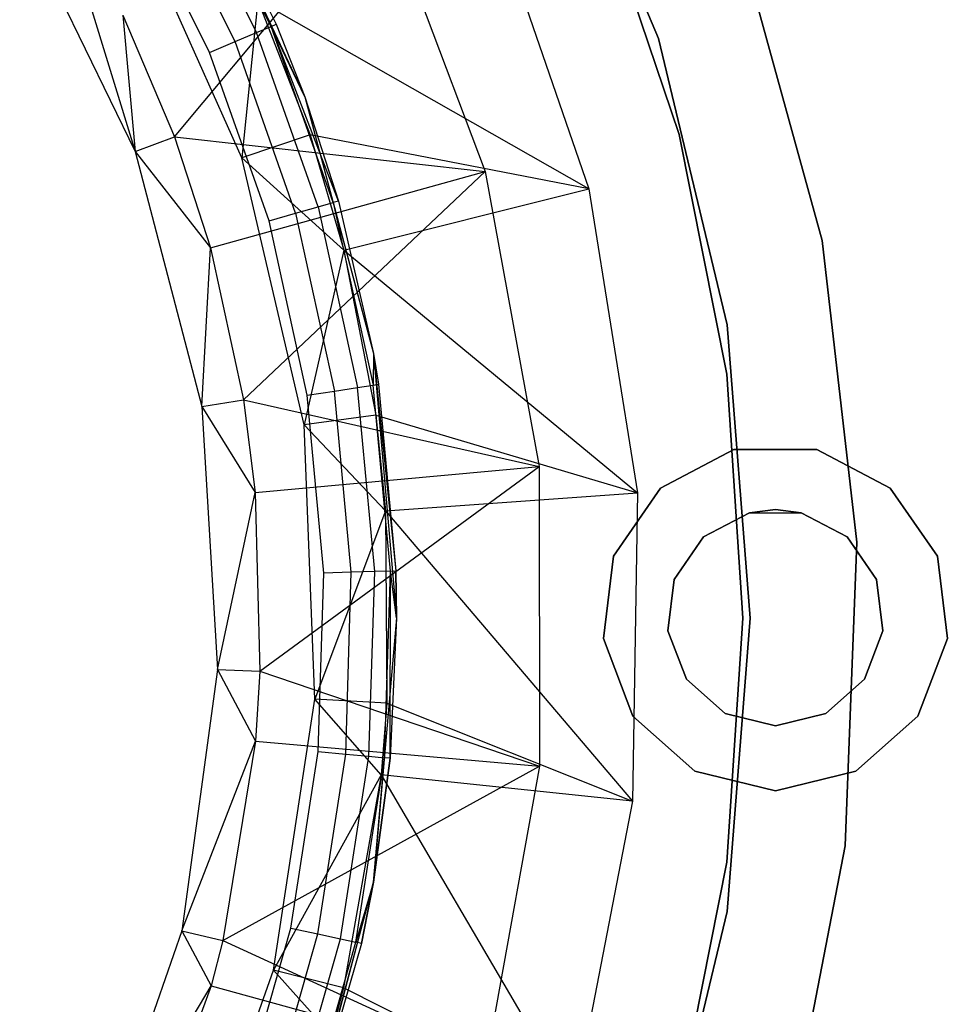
# Model space of a CAD drawing. Extents: x -91 to 92, y -91 to 92.
# Tile 234 of 256: x 16 to 29, y -5 to 9. Entities that reach past the tile are written whole.
import ezdxf

# ---------------------------------------------------------------- set-up
doc = ezdxf.new("R2010")
doc.units = 0
doc.header["$LTSCALE"] = 25.4
doc.layers.get('0').update_dxf_attribs({"linetype": 'CONTINUOUS'})

# ---------------------------------------------------------------- blocks, each defined once
blk = doc.blocks.new('NL2500012258_STL_2')
at = {"color": 0}
for p, q in [((115.627, 11.798, 1717), (117.189, 8.028, 1717)), ((117.189, 8.028, 1641), (115.627, 11.798, 1641)), ((117.189, 8.028, 1641), (115.627, 11.798, 1641)), ((115.627, 11.798, 1717), (117.189, 8.028, 1717)), ((111.822, 8.195, 173.065), (110.668, 10.512, 173.065)), ((111.822, 8.195, 173.065), (110.668, 10.512, 173.065)), ((110.734, 10.55, 164.182), (112.289, 7.217, 164.182)), ((110.734, 10.55, 164.182), (111.892, 8.224, 172.682)), ((110.734, 10.55, 164.182), (112.289, 7.217, 164.182)), ((110.734, 10.55, 172.682), (111.892, 8.224, 172.682)), ((110.734, 10.55, 164.182), (111.892, 8.224, 172.682)), ((110.734, 10.55, 172.682), (111.892, 8.224, 172.682)), ((111.622, 8.11, 173.389), (110.481, 10.404, 173.389)), ((111.622, 8.11, 173.389), (110.481, 10.404, 173.389)), ((111.324, 7.984, 173.606), (110.2, 10.241, 173.606)), ((111.324, 7.984, 173.606), (110.2, 10.241, 173.606)), ((108.838, 10.053, 181.452), (109.937, 6.462, 183.5)), ((108.838, 10.053, 181.452), (109.937, 6.462, 183.5)), ((110.971, 7.835, 173.682), (109.868, 10.05, 173.682)), ((110.971, 7.835, 173.682), (109.868, 10.05, 173.682)), ((110.485, 6.665, 181.452), (113.327, 10.07, 177.5)), ((110.485, 6.665, 181.452), (113.327, 10.07, 177.5)), ((113.327, 10.07, 177.5), (114.791, 6.182, 177.5)), ((113.327, 10.07, 177.5), (114.791, 6.182, 177.5)), ((114.832, 9.982, 179), (116.227, 5.946, 179)), ((114.832, 9.982, 179), (116.227, 5.946, 179)), ((111.416, 6.375, 186), (109.866, 9.847, 186)), ((111.416, 6.375, 186), (109.866, 9.847, 186)), ((117.479, 6.697, 1644), (116.39, 9.905, 1644)), ((116.39, 9.905, 1643), (117.479, 6.697, 1643)), ((117.479, 6.697, 1644), (116.39, 9.905, 1644)), ((116.39, 9.905, 1643), (117.479, 6.697, 1643)), ((108.339, 9.747, 183.5), (109.937, 6.462, 183.5)), ((108.339, 9.747, 183.5), (109.937, 6.462, 183.5)), ((119.458, 5.23, 1717), (118.342, 9.289, 1717)), ((118.342, 9.289, 1641), (119.458, 5.23, 1641)), ((119.458, 5.23, 1717), (118.342, 9.289, 1717)), ((118.342, 9.289, 1641), (119.458, 5.23, 1641)), ((111.637, 8.556, 182.5), (111.416, 6.375, 186)), ((111.637, 8.556, 182.5), (111.416, 6.375, 186)), ((116.227, 5.946, 179), (111.637, 8.556, 182.5)), ((111.637, 8.556, 182.5), (112.364, 6.694, 182.5)), ((116.227, 5.946, 179), (111.637, 8.556, 182.5)), ((111.637, 8.556, 182.5), (112.364, 6.694, 182.5)), ((109.768, 8.351, 181.452), (109.937, 6.462, 183.5)), ((109.768, 8.351, 181.452), (109.937, 6.462, 183.5)), ((109.768, 8.351, 181.452), (110.485, 6.665, 181.452)), ((109.768, 8.351, 181.452), (110.485, 6.665, 181.452)), ((111.622, 8.11, 173.389), (111.822, 8.195, 173.065)), ((111.622, 8.11, 173.389), (111.822, 8.195, 173.065)), ((111.822, 8.195, 173.065), (111.892, 8.224, 172.682)), ((111.822, 8.195, 173.065), (111.892, 8.224, 172.682)), ((112.682, 5.753, 173.065), (111.822, 8.195, 173.065)), ((112.756, 5.774, 172.682), (111.822, 8.195, 173.065)), ((112.682, 5.753, 173.065), (111.822, 8.195, 173.065)), ((112.756, 5.774, 172.682), (111.822, 8.195, 173.065)), ((112.289, 7.217, 172.682), (111.822, 8.195, 173.065)), ((112.289, 7.217, 172.682), (111.822, 8.195, 173.065)), ((111.892, 8.224, 172.682), (112.289, 7.217, 164.182)), ((111.892, 8.224, 172.682), (112.289, 7.217, 164.182)), ((111.892, 8.224, 172.682), (112.289, 7.217, 172.682)), ((111.892, 8.224, 172.682), (112.289, 7.217, 172.682)), ((111.324, 7.984, 173.606), (111.622, 8.11, 173.389)), ((111.324, 7.984, 173.606), (111.622, 8.11, 173.389)), ((112.474, 5.694, 173.389), (111.622, 8.11, 173.389)), ((112.474, 5.694, 173.389), (111.622, 8.11, 173.389)), ((110.971, 7.835, 173.682), (111.324, 7.984, 173.606)), ((110.971, 7.835, 173.682), (111.324, 7.984, 173.606)), ((112.162, 5.605, 173.606), (111.324, 7.984, 173.606)), ((112.162, 5.605, 173.606), (111.324, 7.984, 173.606)), ((117.189, 8.028, 1717), (118.141, 4.061, 1717)), ((118.141, 4.061, 1641), (117.189, 8.028, 1641)), ((117.189, 8.028, 1641), (117.189, 8.028, 1717)), ((117.189, 8.028, 1641), (117.189, 8.028, 1717)), ((118.141, 4.061, 1641), (117.189, 8.028, 1641)), ((117.189, 8.028, 1717), (118.141, 4.061, 1717)), ((111.794, 5.501, 173.682), (110.971, 7.835, 173.682)), ((111.794, 5.501, 173.682), (110.971, 7.835, 173.682)), ((112.289, 7.217, 164.182), (113.241, 3.664, 164.182)), ((112.289, 7.217, 164.182), (112.756, 5.774, 172.682)), ((112.289, 7.217, 164.182), (113.241, 3.664, 164.182)), ((112.289, 7.217, 172.682), (112.289, 7.217, 164.182)), ((112.289, 7.217, 172.682), (112.289, 7.217, 164.182)), ((112.289, 7.217, 172.682), (112.756, 5.774, 172.682)), ((112.289, 7.217, 164.182), (112.756, 5.774, 172.682)), ((112.289, 7.217, 172.682), (112.756, 5.774, 172.682)), ((112.364, 6.694, 182.5), (111.416, 6.375, 186)), ((112.364, 6.694, 182.5), (111.416, 6.375, 186)), ((112.364, 6.694, 182.5), (112.832, 5.096, 182.5)), ((116.227, 5.946, 179), (112.364, 6.694, 182.5)), ((116.227, 5.946, 179), (112.364, 6.694, 182.5)), ((112.364, 6.694, 182.5), (112.832, 5.096, 182.5)), ((118.139, 3.375, 1644), (117.479, 6.697, 1644)), ((117.479, 6.697, 1643), (118.139, 3.375, 1643)), ((117.479, 6.697, 1644), (117.479, 6.697, 1643)), ((118.139, 3.375, 1644), (117.479, 6.697, 1644)), ((117.479, 6.697, 1643), (118.139, 3.375, 1643)), ((117.479, 6.697, 1644), (117.479, 6.697, 1643)), ((109.937, 6.462, 183.5), (110.485, 6.665, 181.452)), ((109.937, 6.462, 183.5), (110.485, 6.665, 181.452)), ((110.485, 6.665, 181.452), (110.982, 5.126, 181.452)), ((110.485, 6.665, 181.452), (110.982, 5.126, 181.452)), ((110.485, 6.665, 181.452), (114.791, 6.182, 177.5)), ((110.485, 6.665, 181.452), (114.791, 6.182, 177.5)), ((109.937, 6.462, 183.5), (110.863, 2.928, 183.5)), ((109.937, 6.462, 183.5), (110.863, 2.928, 183.5)), ((109.937, 6.462, 183.5), (110.982, 5.126, 181.452)), ((109.937, 6.462, 183.5), (110.982, 5.126, 181.452)), ((112.281, 2.672, 186), (111.416, 6.375, 186)), ((112.832, 5.096, 182.5), (111.416, 6.375, 186)), ((112.281, 2.672, 186), (111.416, 6.375, 186)), ((112.832, 5.096, 182.5), (111.416, 6.375, 186)), ((110.982, 5.126, 181.452), (114.791, 6.182, 177.5)), ((110.982, 5.126, 181.452), (114.791, 6.182, 177.5)), ((111.441, 3.02, 181.452), (114.791, 6.182, 177.5)), ((111.441, 3.02, 181.452), (114.791, 6.182, 177.5)), ((114.791, 6.182, 177.5), (115.537, 2.095, 177.5)), ((114.791, 6.182, 177.5), (115.537, 2.095, 177.5)), ((112.832, 5.096, 182.5), (116.227, 5.946, 179)), ((112.832, 5.096, 182.5), (116.227, 5.946, 179)), ((116.227, 5.946, 179), (116.9, 1.729, 179)), ((116.227, 5.946, 179), (116.9, 1.729, 179)), ((112.474, 5.694, 173.389), (112.682, 5.753, 173.065)), ((112.474, 5.694, 173.389), (112.682, 5.753, 173.065)), ((112.756, 5.774, 172.682), (112.682, 5.753, 173.065)), ((112.756, 5.774, 172.682), (112.682, 5.753, 173.065)), ((112.682, 5.753, 173.065), (113.241, 3.664, 172.682)), ((112.682, 5.753, 173.065), (113.241, 3.664, 172.682)), ((112.682, 5.753, 173.065), (113.236, 3.225, 173.065)), ((112.682, 5.753, 173.065), (113.236, 3.225, 173.065)), ((112.756, 5.774, 172.682), (113.241, 3.664, 164.182)), ((112.756, 5.774, 172.682), (113.241, 3.664, 164.182)), ((112.756, 5.774, 172.682), (113.241, 3.664, 172.682)), ((112.756, 5.774, 172.682), (113.241, 3.664, 172.682)), ((111.794, 5.501, 173.682), (112.162, 5.605, 173.606)), ((111.794, 5.501, 173.682), (112.162, 5.605, 173.606)), ((112.162, 5.605, 173.606), (112.474, 5.694, 173.389)), ((112.162, 5.605, 173.606), (112.474, 5.694, 173.389)), ((112.162, 5.605, 173.606), (112.701, 3.142, 173.606)), ((112.162, 5.605, 173.606), (112.701, 3.142, 173.606)), ((112.474, 5.694, 173.389), (113.022, 3.192, 173.389)), ((112.474, 5.694, 173.389), (113.022, 3.192, 173.389)), ((112.323, 3.083, 173.682), (111.794, 5.501, 173.682)), ((112.323, 3.083, 173.682), (111.794, 5.501, 173.682)), ((119.941, 1.047, 1717), (119.458, 5.23, 1717)), ((119.458, 5.23, 1641), (119.941, 1.047, 1641)), ((119.458, 5.23, 1717), (119.458, 5.23, 1641)), ((119.941, 1.047, 1717), (119.458, 5.23, 1717)), ((119.458, 5.23, 1641), (119.941, 1.047, 1641)), ((119.458, 5.23, 1717), (119.458, 5.23, 1641)), ((110.863, 2.928, 183.5), (110.982, 5.126, 181.452)), ((110.863, 2.928, 183.5), (110.982, 5.126, 181.452)), ((110.982, 5.126, 181.452), (111.441, 3.02, 181.452)), ((110.982, 5.126, 181.452), (111.441, 3.02, 181.452)), ((112.832, 5.096, 182.5), (112.281, 2.672, 186)), ((112.832, 5.096, 182.5), (112.281, 2.672, 186)), ((112.832, 5.096, 182.5), (116.9, 1.729, 179)), ((112.832, 5.096, 182.5), (113.272, 2.806, 182.5)), ((112.832, 5.096, 182.5), (116.9, 1.729, 179)), ((112.832, 5.096, 182.5), (113.272, 2.806, 182.5)), ((118.141, 4.061, 1717), (118.461, -0.006, 1717)), ((118.461, -0.006, 1641), (118.141, 4.061, 1641)), ((118.141, 4.061, 1641), (118.141, 4.061, 1717)), ((118.141, 4.061, 1641), (118.141, 4.061, 1717)), ((118.461, -0.006, 1641), (118.141, 4.061, 1641)), ((118.141, 4.061, 1717), (118.461, -0.006, 1717)), ((113.241, 3.664, 172.682), (113.236, 3.225, 173.065)), ((113.241, 3.664, 172.682), (113.236, 3.225, 173.065)), ((113.241, 3.664, 164.182), (113.561, 0, 164.182)), ((113.241, 3.664, 164.182), (113.561, 0, 164.182)), ((113.241, 3.664, 164.182), (113.551, 0.65, 172.682)), ((113.241, 3.664, 164.182), (113.551, 0.65, 172.682)), ((113.241, 3.664, 164.182), (113.311, 3.237, 172.682)), ((113.241, 3.664, 172.682), (113.241, 3.664, 164.182)), ((113.241, 3.664, 172.682), (113.241, 3.664, 164.182)), ((113.241, 3.664, 172.682), (113.311, 3.237, 172.682)), ((113.241, 3.664, 164.182), (113.311, 3.237, 172.682)), ((113.241, 3.664, 172.682), (113.311, 3.237, 172.682)), ((118.361, -0.006, 1644), (118.139, 3.375, 1644)), ((118.139, 3.375, 1643), (118.361, -0.006, 1643)), ((118.139, 3.375, 1644), (118.139, 3.375, 1643)), ((118.361, -0.006, 1644), (118.139, 3.375, 1644)), ((118.139, 3.375, 1643), (118.361, -0.006, 1643)), ((118.139, 3.375, 1644), (118.139, 3.375, 1643)), ((112.323, 3.083, 173.682), (112.701, 3.142, 173.606)), ((112.323, 3.083, 173.682), (112.701, 3.142, 173.606)), ((112.701, 3.142, 173.606), (113.022, 3.192, 173.389)), ((112.701, 3.142, 173.606), (113.022, 3.192, 173.389)), ((112.934, 0.631, 173.606), (112.701, 3.142, 173.606)), ((112.934, 0.631, 173.606), (112.701, 3.142, 173.606)), ((113.022, 3.192, 173.389), (113.236, 3.225, 173.065)), ((113.022, 3.192, 173.389), (113.236, 3.225, 173.065)), ((113.258, 0.641, 173.389), (113.022, 3.192, 173.389)), ((113.258, 0.641, 173.389), (113.022, 3.192, 173.389)), ((113.236, 3.225, 173.065), (113.311, 3.237, 172.682)), ((113.236, 3.225, 173.065), (113.311, 3.237, 172.682)), ((113.475, 0.647, 173.065), (113.236, 3.225, 173.065)), ((113.475, 0.647, 173.065), (113.236, 3.225, 173.065)), ((113.311, 3.237, 172.682), (113.551, 0.65, 172.682)), ((113.311, 3.237, 172.682), (113.551, 0.65, 172.682)), ((110.863, 2.928, 183.5), (111.441, 3.02, 181.452)), ((110.863, 2.928, 183.5), (111.441, 3.02, 181.452)), ((111.441, 3.02, 181.452), (111.601, 1.737, 181.452)), ((111.441, 3.02, 181.452), (111.601, 1.737, 181.452)), ((111.441, 3.02, 181.452), (115.537, 2.095, 177.5)), ((111.441, 3.02, 181.452), (115.537, 2.095, 177.5)), ((112.552, 0.619, 173.682), (112.323, 3.083, 173.682)), ((112.552, 0.619, 173.682), (112.323, 3.083, 173.682)), ((110.863, 2.928, 183.5), (111.082, -0.718, 183.5)), ((110.863, 2.928, 183.5), (111.082, -0.718, 183.5)), ((110.863, 2.928, 183.5), (111.601, 1.737, 181.452)), ((110.863, 2.928, 183.5), (111.601, 1.737, 181.452)), ((113.272, 2.806, 182.5), (112.281, 2.672, 186)), ((113.272, 2.806, 182.5), (112.281, 2.672, 186)), ((113.272, 2.806, 182.5), (116.9, 1.729, 179)), ((113.272, 2.806, 182.5), (116.9, 1.729, 179)), ((113.272, 2.806, 182.5), (113.408, 1.481, 182.5)), ((113.272, 2.806, 182.5), (113.408, 1.481, 182.5)), ((112.43, -1.127, 186), (112.281, 2.672, 186)), ((113.408, 1.481, 182.5), (112.281, 2.672, 186)), ((112.43, -1.127, 186), (112.281, 2.672, 186)), ((113.408, 1.481, 182.5), (112.281, 2.672, 186)), ((118.237, 2.33, 166.082), (117.22, 1.796, 166.082)), ((117.22, 1.796, 168.082), (118.237, 2.33, 168.082)), ((118.237, 2.33, 166.082), (117.22, 1.796, 166.082)), ((117.22, 1.796, 168.082), (118.237, 2.33, 168.082)), ((119.385, 2.33, 166.082), (118.237, 2.33, 166.082)), ((118.237, 2.33, 166.082), (118.237, 2.33, 168.082)), ((118.237, 2.33, 168.082), (119.385, 2.33, 168.082)), ((118.237, 2.33, 166.082), (118.237, 2.33, 168.082)), ((119.385, 2.33, 166.082), (118.237, 2.33, 166.082)), ((118.237, 2.33, 168.082), (119.385, 2.33, 168.082)), ((120.403, 1.796, 166.082), (119.385, 2.33, 166.082)), ((119.385, 2.33, 166.082), (119.385, 2.33, 168.082)), ((119.385, 2.33, 168.082), (120.403, 1.796, 168.082)), ((119.385, 2.33, 166.082), (119.385, 2.33, 168.082)), ((120.403, 1.796, 166.082), (119.385, 2.33, 166.082)), ((119.385, 2.33, 168.082), (120.403, 1.796, 168.082)), ((111.601, 1.737, 181.452), (115.537, 2.095, 177.5)), ((111.601, 1.737, 181.452), (115.537, 2.095, 177.5)), ((111.666, -0.74, 181.452), (115.537, 2.095, 177.5)), ((111.666, -0.74, 181.452), (115.537, 2.095, 177.5)), ((115.537, 2.095, 177.5), (115.542, -2.059, 177.5)), ((115.537, 2.095, 177.5), (115.542, -2.059, 177.5)), ((117.22, 1.796, 166.082), (116.567, 0.851, 166.082)), ((116.567, 0.851, 168.082), (117.22, 1.796, 168.082)), ((117.22, 1.796, 166.082), (116.567, 0.851, 166.082)), ((116.567, 0.851, 168.082), (117.22, 1.796, 168.082)), ((117.22, 1.796, 166.082), (117.22, 1.796, 168.082)), ((117.22, 1.796, 166.082), (117.22, 1.796, 168.082)), ((121.055, 0.851, 166.082), (120.403, 1.796, 166.082)), ((120.403, 1.796, 166.082), (120.403, 1.796, 168.082)), ((120.403, 1.796, 168.082), (121.055, 0.851, 168.082)), ((120.403, 1.796, 166.082), (120.403, 1.796, 168.082)), ((121.055, 0.851, 166.082), (120.403, 1.796, 166.082)), ((120.403, 1.796, 168.082), (121.055, 0.851, 168.082)), ((111.082, -0.718, 183.5), (111.601, 1.737, 181.452)), ((111.082, -0.718, 183.5), (111.601, 1.737, 181.452)), ((111.601, 1.737, 181.452), (111.666, -0.74, 181.452)), ((111.601, 1.737, 181.452), (111.666, -0.74, 181.452)), ((113.408, 1.481, 182.5), (116.9, 1.729, 179)), ((113.408, 1.481, 182.5), (116.9, 1.729, 179)), ((116.9, 1.729, 179), (116.83, -2.541, 179)), ((116.9, 1.729, 179), (116.83, -2.541, 179)), ((113.408, 1.481, 182.5), (112.43, -1.127, 186)), ((113.408, 1.481, 182.5), (112.43, -1.127, 186)), ((113.408, 1.481, 182.5), (116.83, -2.541, 179)), ((113.408, 1.481, 182.5), (116.83, -2.541, 179)), ((113.408, 1.481, 182.5), (113.428, -1.183, 182.5)), ((113.408, 1.481, 182.5), (113.428, -1.183, 182.5)), ((118.452, 1.456, 164.182), (117.816, 1.123, 164.182)), ((117.816, 1.123, 166.082), (118.452, 1.456, 166.082)), ((118.452, 1.456, 164.182), (117.816, 1.123, 164.182)), ((117.816, 1.123, 166.082), (118.452, 1.456, 166.082)), ((118.811, 1.5, 164.182), (118.452, 1.456, 164.182)), ((118.452, 1.456, 166.082), (118.811, 1.5, 164.182)), ((118.452, 1.456, 166.082), (118.811, 1.5, 164.182)), ((118.811, 1.5, 164.182), (118.452, 1.456, 164.182)), ((118.452, 1.456, 164.182), (118.452, 1.456, 166.082)), ((118.452, 1.456, 164.182), (118.452, 1.456, 166.082)), ((118.452, 1.456, 166.082), (119.17, 1.456, 166.082)), ((118.452, 1.456, 166.082), (119.17, 1.456, 166.082)), ((119.17, 1.456, 164.182), (118.811, 1.5, 164.182)), ((118.811, 1.5, 164.182), (119.17, 1.456, 166.082)), ((118.811, 1.5, 164.182), (119.17, 1.456, 166.082)), ((119.17, 1.456, 164.182), (118.811, 1.5, 164.182)), ((119.806, 1.123, 164.182), (119.17, 1.456, 164.182)), ((119.17, 1.456, 164.182), (119.17, 1.456, 166.082)), ((119.17, 1.456, 166.082), (119.806, 1.123, 166.082)), ((119.17, 1.456, 164.182), (119.17, 1.456, 166.082)), ((119.806, 1.123, 164.182), (119.17, 1.456, 164.182)), ((119.17, 1.456, 166.082), (119.806, 1.123, 166.082)), ((117.816, 1.123, 164.182), (117.409, 0.532, 164.182)), ((117.409, 0.532, 166.082), (117.816, 1.123, 166.082)), ((117.816, 1.123, 164.182), (117.409, 0.532, 164.182)), ((117.409, 0.532, 166.082), (117.816, 1.123, 166.082)), ((117.816, 1.123, 164.182), (117.816, 1.123, 166.082)), ((117.816, 1.123, 164.182), (117.816, 1.123, 166.082)), ((120.214, 0.532, 164.182), (119.806, 1.123, 164.182)), ((119.806, 1.123, 164.182), (119.806, 1.123, 166.082)), ((119.806, 1.123, 166.082), (120.214, 0.532, 166.082)), ((119.806, 1.123, 164.182), (119.806, 1.123, 166.082)), ((120.214, 0.532, 164.182), (119.806, 1.123, 164.182)), ((119.806, 1.123, 166.082), (120.214, 0.532, 166.082)), ((119.78, -3.16, 1717), (119.941, 1.047, 1717)), ((119.941, 1.047, 1641), (119.78, -3.16, 1641)), ((119.78, -3.16, 1717), (119.941, 1.047, 1717)), ((119.941, 1.047, 1641), (119.78, -3.16, 1641)), ((119.941, 1.047, 1717), (119.941, 1.047, 1641)), ((119.941, 1.047, 1717), (119.941, 1.047, 1641)), ((116.567, 0.851, 166.082), (116.429, -0.289, 166.082)), ((116.429, -0.289, 168.082), (116.567, 0.851, 168.082)), ((116.567, 0.851, 166.082), (116.429, -0.289, 166.082)), ((116.429, -0.289, 168.082), (116.567, 0.851, 168.082)), ((116.567, 0.851, 166.082), (116.567, 0.851, 168.082)), ((116.567, 0.851, 166.082), (116.567, 0.851, 168.082)), ((121.194, -0.289, 166.082), (121.055, 0.851, 166.082)), ((121.055, 0.851, 166.082), (121.055, 0.851, 168.082)), ((121.055, 0.851, 168.082), (121.194, -0.289, 168.082)), ((121.055, 0.851, 166.082), (121.055, 0.851, 168.082)), ((121.194, -0.289, 166.082), (121.055, 0.851, 166.082)), ((121.055, 0.851, 168.082), (121.194, -0.289, 168.082)), ((112.475, -1.855, 173.682), (112.552, 0.619, 173.682)), ((112.475, -1.855, 173.682), (112.552, 0.619, 173.682)), ((112.934, 0.631, 173.606), (112.552, 0.619, 173.682)), ((112.934, 0.631, 173.606), (112.552, 0.619, 173.682)), ((112.856, -1.89, 173.606), (112.934, 0.631, 173.606)), ((112.856, -1.89, 173.606), (112.934, 0.631, 173.606)), ((113.258, 0.641, 173.389), (112.934, 0.631, 173.606)), ((113.258, 0.641, 173.389), (112.934, 0.631, 173.606)), ((113.179, -1.92, 173.389), (113.258, 0.641, 173.389)), ((113.179, -1.92, 173.389), (113.258, 0.641, 173.389)), ((113.475, 0.647, 173.065), (113.258, 0.641, 173.389)), ((113.475, 0.647, 173.065), (113.258, 0.641, 173.389)), ((113.395, -1.94, 173.065), (113.475, 0.647, 173.065)), ((113.395, -1.94, 173.065), (113.475, 0.647, 173.065)), ((113.471, -1.947, 172.682), (113.475, 0.647, 173.065)), ((113.471, -1.947, 172.682), (113.475, 0.647, 173.065)), ((113.475, 0.647, 173.065), (113.551, 0.65, 172.682)), ((113.475, 0.647, 173.065), (113.551, 0.65, 172.682)), ((113.561, 0, 172.682), (113.475, 0.647, 173.065)), ((113.561, 0, 172.682), (113.475, 0.647, 173.065)), ((113.561, 0, 164.182), (113.551, 0.65, 172.682)), ((113.551, 0.65, 172.682), (113.561, 0, 172.682)), ((113.561, 0, 164.182), (113.551, 0.65, 172.682)), ((113.551, 0.65, 172.682), (113.561, 0, 172.682)), ((117.409, 0.532, 164.182), (117.322, -0.181, 164.182)), ((117.322, -0.181, 166.082), (117.409, 0.532, 166.082)), ((117.409, 0.532, 164.182), (117.322, -0.181, 164.182)), ((117.322, -0.181, 166.082), (117.409, 0.532, 166.082)), ((117.409, 0.532, 164.182), (117.409, 0.532, 166.082)), ((117.409, 0.532, 164.182), (117.409, 0.532, 166.082)), ((120.3, -0.181, 164.182), (120.214, 0.532, 164.182)), ((120.214, 0.532, 164.182), (120.214, 0.532, 166.082)), ((120.214, 0.532, 166.082), (120.3, -0.181, 166.082)), ((120.214, 0.532, 164.182), (120.214, 0.532, 166.082)), ((120.3, -0.181, 164.182), (120.214, 0.532, 164.182)), ((120.214, 0.532, 166.082), (120.3, -0.181, 166.082)), ((113.561, 0, 164.182), (113.241, -3.664, 164.182)), ((113.561, 0, 164.182), (113.241, -3.664, 164.182)), ((113.561, 0, 164.182), (113.471, -1.947, 172.682)), ((113.561, 0, 164.182), (113.471, -1.947, 172.682)), ((113.561, 0, 172.682), (113.471, -1.947, 172.682)), ((113.561, 0, 172.682), (113.471, -1.947, 172.682)), ((113.561, 0, 164.182), (113.561, 0, 172.682)), ((113.561, 0, 164.182), (113.561, 0, 172.682)), ((118.139, -3.387, 1644), (118.361, -0.006, 1644)), ((118.361, -0.006, 1643), (118.139, -3.387, 1643)), ((118.139, -3.387, 1644), (118.361, -0.006, 1644)), ((118.361, -0.006, 1643), (118.139, -3.387, 1643)), ((118.461, -0.006, 1717), (118.141, -4.073, 1717)), ((118.141, -4.073, 1641), (118.461, -0.006, 1641)), ((118.141, -4.073, 1641), (118.461, -0.006, 1641)), ((118.461, -0.006, 1717), (118.141, -4.073, 1717)), ((118.361, -0.006, 1644), (118.361, -0.006, 1643)), ((118.361, -0.006, 1644), (118.361, -0.006, 1643)), ((118.461, -0.006, 1641), (118.461, -0.006, 1717)), ((118.461, -0.006, 1641), (118.461, -0.006, 1717)), ((117.322, -0.181, 164.182), (117.322, -0.181, 166.082)), ((117.322, -0.181, 164.182), (117.577, -0.852, 164.182)), ((117.577, -0.852, 166.082), (117.322, -0.181, 166.082)), ((117.322, -0.181, 164.182), (117.322, -0.181, 166.082)), ((117.322, -0.181, 164.182), (117.577, -0.852, 164.182)), ((117.577, -0.852, 166.082), (117.322, -0.181, 166.082)), ((120.046, -0.852, 164.182), (120.3, -0.181, 164.182)), ((120.3, -0.181, 166.082), (120.046, -0.852, 166.082)), ((120.046, -0.852, 164.182), (120.3, -0.181, 164.182)), ((120.3, -0.181, 166.082), (120.046, -0.852, 166.082)), ((120.3, -0.181, 164.182), (120.3, -0.181, 166.082)), ((120.3, -0.181, 164.182), (120.3, -0.181, 166.082)), ((116.429, -0.289, 166.082), (116.429, -0.289, 168.082)), ((116.429, -0.289, 166.082), (116.836, -1.363, 166.082)), ((116.836, -1.363, 168.082), (116.429, -0.289, 168.082)), ((116.429, -0.289, 166.082), (116.429, -0.289, 168.082)), ((116.429, -0.289, 166.082), (116.836, -1.363, 166.082)), ((116.836, -1.363, 168.082), (116.429, -0.289, 168.082)), ((120.786, -1.363, 166.082), (121.194, -0.289, 166.082)), ((121.194, -0.289, 168.082), (120.786, -1.363, 168.082)), ((120.786, -1.363, 166.082), (121.194, -0.289, 166.082)), ((121.194, -0.289, 168.082), (120.786, -1.363, 168.082)), ((121.194, -0.289, 166.082), (121.194, -0.289, 168.082)), ((121.194, -0.289, 166.082), (121.194, -0.289, 168.082)), ((111.082, -0.718, 183.5), (110.585, -4.337, 183.5)), ((111.082, -0.718, 183.5), (110.585, -4.337, 183.5)), ((111.082, -0.718, 183.5), (111.605, -1.709, 181.452)), ((111.082, -0.718, 183.5), (111.605, -1.709, 181.452)), ((111.082, -0.718, 183.5), (111.666, -0.74, 181.452)), ((111.082, -0.718, 183.5), (111.666, -0.74, 181.452)), ((111.666, -0.74, 181.452), (111.605, -1.709, 181.452)), ((111.666, -0.74, 181.452), (111.605, -1.709, 181.452)), ((111.666, -0.74, 181.452), (115.542, -2.059, 177.5)), ((111.666, -0.74, 181.452), (115.542, -2.059, 177.5)), ((117.577, -0.852, 164.182), (117.577, -0.852, 166.082)), ((117.577, -0.852, 164.182), (118.114, -1.328, 164.182)), ((118.114, -1.328, 166.082), (117.577, -0.852, 166.082)), ((117.577, -0.852, 164.182), (117.577, -0.852, 166.082)), ((117.577, -0.852, 164.182), (118.114, -1.328, 164.182)), ((118.114, -1.328, 166.082), (117.577, -0.852, 166.082)), ((119.508, -1.328, 164.182), (120.046, -0.852, 164.182)), ((120.046, -0.852, 166.082), (119.508, -1.328, 166.082)), ((119.508, -1.328, 164.182), (120.046, -0.852, 164.182)), ((120.046, -0.852, 166.082), (119.508, -1.328, 166.082)), ((120.046, -0.852, 164.182), (120.046, -0.852, 166.082)), ((120.046, -0.852, 164.182), (120.046, -0.852, 166.082)), ((111.857, -4.886, 186), (112.43, -1.127, 186)), ((111.857, -4.886, 186), (112.43, -1.127, 186)), ((113.348, -2.179, 182.5), (112.43, -1.127, 186)), ((113.428, -1.183, 182.5), (112.43, -1.127, 186)), ((113.348, -2.179, 182.5), (112.43, -1.127, 186)), ((113.428, -1.183, 182.5), (112.43, -1.127, 186)), ((113.428, -1.183, 182.5), (113.348, -2.179, 182.5)), ((113.428, -1.183, 182.5), (113.348, -2.179, 182.5)), ((113.428, -1.183, 182.5), (116.83, -2.541, 179)), ((113.428, -1.183, 182.5), (116.83, -2.541, 179)), ((116.836, -1.363, 166.082), (116.836, -1.363, 168.082)), ((116.836, -1.363, 166.082), (117.696, -2.125, 166.082)), ((117.696, -2.125, 168.082), (116.836, -1.363, 168.082)), ((116.836, -1.363, 166.082), (116.836, -1.363, 168.082)), ((116.836, -1.363, 166.082), (117.696, -2.125, 166.082)), ((117.696, -2.125, 168.082), (116.836, -1.363, 168.082)), ((118.114, -1.328, 164.182), (118.114, -1.328, 166.082)), ((118.114, -1.328, 164.182), (118.811, -1.5, 164.182)), ((118.811, -1.5, 166.082), (118.114, -1.328, 166.082)), ((118.114, -1.328, 164.182), (118.114, -1.328, 166.082)), ((118.114, -1.328, 164.182), (118.811, -1.5, 164.182)), ((118.811, -1.5, 166.082), (118.114, -1.328, 166.082)), ((118.811, -1.5, 164.182), (119.508, -1.328, 164.182)), ((119.508, -1.328, 166.082), (118.811, -1.5, 166.082)), ((118.811, -1.5, 164.182), (119.508, -1.328, 164.182)), ((119.508, -1.328, 166.082), (118.811, -1.5, 166.082)), ((119.508, -1.328, 164.182), (119.508, -1.328, 166.082)), ((119.508, -1.328, 164.182), (119.508, -1.328, 166.082)), ((119.926, -2.125, 166.082), (120.786, -1.363, 166.082)), ((120.786, -1.363, 168.082), (119.926, -2.125, 168.082)), ((119.926, -2.125, 166.082), (120.786, -1.363, 166.082)), ((120.786, -1.363, 168.082), (119.926, -2.125, 168.082)), ((120.786, -1.363, 166.082), (120.786, -1.363, 168.082)), ((120.786, -1.363, 166.082), (120.786, -1.363, 168.082)), ((118.811, -1.5, 164.182), (118.811, -1.5, 166.082)), ((118.811, -1.5, 164.182), (118.811, -1.5, 166.082)), ((110.585, -4.337, 183.5), (111.605, -1.709, 181.452)), ((110.585, -4.337, 183.5), (111.605, -1.709, 181.452)), ((111.605, -1.709, 181.452), (111.154, -4.473, 181.452)), ((111.605, -1.709, 181.452), (111.154, -4.473, 181.452)), ((111.605, -1.709, 181.452), (115.542, -2.059, 177.5)), ((111.605, -1.709, 181.452), (115.542, -2.059, 177.5)), ((112.096, -4.3, 173.682), (112.475, -1.855, 173.682)), ((112.096, -4.3, 173.682), (112.475, -1.855, 173.682)), ((112.47, -4.382, 173.606), (112.856, -1.89, 173.606)), ((112.47, -4.382, 173.606), (112.856, -1.89, 173.606)), ((112.475, -1.855, 173.682), (112.856, -1.89, 173.606)), ((112.475, -1.855, 173.682), (112.856, -1.89, 173.606)), ((112.856, -1.89, 173.606), (113.179, -1.92, 173.389)), ((112.856, -1.89, 173.606), (113.179, -1.92, 173.389)), ((112.786, -4.451, 173.389), (113.179, -1.92, 173.389)), ((112.786, -4.451, 173.389), (113.179, -1.92, 173.389)), ((112.998, -4.498, 173.065), (113.395, -1.94, 173.065)), ((112.998, -4.498, 173.065), (113.395, -1.94, 173.065)), ((113.179, -1.92, 173.389), (113.395, -1.94, 173.065)), ((113.179, -1.92, 173.389), (113.395, -1.94, 173.065)), ((113.241, -3.664, 172.682), (113.395, -1.94, 173.065)), ((113.241, -3.664, 172.682), (113.395, -1.94, 173.065)), ((113.241, -3.664, 164.182), (113.471, -1.947, 172.682)), ((113.471, -1.947, 172.682), (113.241, -3.664, 172.682)), ((113.241, -3.664, 164.182), (113.471, -1.947, 172.682)), ((113.471, -1.947, 172.682), (113.241, -3.664, 172.682)), ((113.471, -1.947, 172.682), (113.395, -1.94, 173.065)), ((113.471, -1.947, 172.682), (113.395, -1.94, 173.065)), ((111.154, -4.473, 181.452), (115.542, -2.059, 177.5)), ((111.154, -4.473, 181.452), (115.542, -2.059, 177.5)), ((113.348, -2.179, 182.5), (111.857, -4.886, 186)), ((113.348, -2.179, 182.5), (111.857, -4.886, 186)), ((113.348, -2.179, 182.5), (112.826, -5.13, 182.5)), ((113.348, -2.179, 182.5), (112.826, -5.13, 182.5)), ((116.83, -2.541, 179), (113.348, -2.179, 182.5)), ((113.348, -2.179, 182.5), (116.019, -6.734, 179)), ((113.348, -2.179, 182.5), (116.019, -6.734, 179)), ((116.83, -2.541, 179), (113.348, -2.179, 182.5)), ((115.542, -2.059, 177.5), (114.804, -6.147, 177.5)), ((115.542, -2.059, 177.5), (114.804, -6.147, 177.5)), ((117.696, -2.125, 166.082), (117.696, -2.125, 168.082)), ((117.696, -2.125, 166.082), (118.811, -2.4, 166.082)), ((118.811, -2.4, 168.082), (117.696, -2.125, 168.082)), ((117.696, -2.125, 166.082), (117.696, -2.125, 168.082)), ((117.696, -2.125, 166.082), (118.811, -2.4, 166.082)), ((118.811, -2.4, 168.082), (117.696, -2.125, 168.082)), ((119.926, -2.125, 168.082), (118.811, -2.4, 168.082)), ((118.811, -2.4, 166.082), (119.926, -2.125, 166.082)), ((118.811, -2.4, 166.082), (119.926, -2.125, 166.082)), ((119.926, -2.125, 168.082), (118.811, -2.4, 168.082)), ((119.926, -2.125, 166.082), (119.926, -2.125, 168.082)), ((119.926, -2.125, 166.082), (119.926, -2.125, 168.082)), ((118.811, -2.4, 166.082), (118.811, -2.4, 168.082)), ((118.811, -2.4, 166.082), (118.811, -2.4, 168.082)), ((116.83, -2.541, 179), (116.019, -6.734, 179)), ((116.83, -2.541, 179), (116.019, -6.734, 179)), ((118.978, -7.293, 1717), (119.78, -3.16, 1717)), ((119.78, -3.16, 1641), (118.978, -7.293, 1641)), ((118.978, -7.293, 1717), (119.78, -3.16, 1717)), ((119.78, -3.16, 1641), (118.978, -7.293, 1641)), ((119.78, -3.16, 1717), (119.78, -3.16, 1641)), ((119.78, -3.16, 1717), (119.78, -3.16, 1641)), ((117.479, -6.71, 1644), (118.139, -3.387, 1644)), ((118.139, -3.387, 1643), (117.479, -6.71, 1643)), ((117.479, -6.71, 1644), (118.139, -3.387, 1644)), ((118.139, -3.387, 1643), (117.479, -6.71, 1643)), ((118.139, -3.387, 1644), (118.139, -3.387, 1643)), ((118.139, -3.387, 1644), (118.139, -3.387, 1643)), ((113.241, -3.664, 164.182), (112.289, -7.217, 164.182)), ((113.241, -3.664, 164.182), (112.289, -7.217, 164.182)), ((112.362, -7.013, 172.682), (113.241, -3.664, 164.182)), ((112.362, -7.013, 172.682), (113.241, -3.664, 164.182)), ((113.241, -3.664, 172.682), (112.998, -4.498, 173.065)), ((113.241, -3.664, 172.682), (112.998, -4.498, 173.065)), ((113.241, -3.664, 172.682), (113.073, -4.514, 172.682)), ((113.073, -4.514, 172.682), (113.241, -3.664, 164.182)), ((113.073, -4.514, 172.682), (113.241, -3.664, 164.182)), ((113.241, -3.664, 172.682), (113.073, -4.514, 172.682)), ((113.241, -3.664, 164.182), (113.241, -3.664, 172.682)), ((113.241, -3.664, 164.182), (113.241, -3.664, 172.682)), ((118.141, -4.073, 1717), (117.189, -8.041, 1717)), ((117.189, -8.041, 1641), (118.141, -4.073, 1641)), ((117.189, -8.041, 1641), (118.141, -4.073, 1641)), ((118.141, -4.073, 1717), (117.189, -8.041, 1717)), ((118.141, -4.073, 1641), (118.141, -4.073, 1717)), ((118.141, -4.073, 1641), (118.141, -4.073, 1717)), ((110.585, -4.337, 183.5), (109.392, -7.79, 183.5)), ((110.585, -4.337, 183.5), (109.392, -7.79, 183.5)), ((110.585, -4.337, 183.5), (110.993, -5.1, 181.452)), ((110.585, -4.337, 183.5), (110.993, -5.1, 181.452)), ((110.585, -4.337, 183.5), (111.154, -4.473, 181.452)), ((110.585, -4.337, 183.5), (111.154, -4.473, 181.452)), ((111.418, -6.68, 173.682), (112.096, -4.3, 173.682)), ((111.418, -6.68, 173.682), (112.096, -4.3, 173.682)), ((112.096, -4.3, 173.682), (112.47, -4.382, 173.606)), ((112.096, -4.3, 173.682), (112.47, -4.382, 173.606)), ((111.154, -4.473, 181.452), (110.993, -5.1, 181.452)), ((111.154, -4.473, 181.452), (110.993, -5.1, 181.452)), ((111.154, -4.473, 181.452), (114.804, -6.147, 177.5)), ((111.154, -4.473, 181.452), (114.804, -6.147, 177.5)), ((111.779, -6.808, 173.606), (112.47, -4.382, 173.606)), ((111.779, -6.808, 173.606), (112.47, -4.382, 173.606)), ((112.085, -6.915, 173.389), (112.786, -4.451, 173.389)), ((112.085, -6.915, 173.389), (112.786, -4.451, 173.389)), ((112.29, -6.987, 173.065), (112.998, -4.498, 173.065)), ((112.29, -6.987, 173.065), (112.998, -4.498, 173.065)), ((112.47, -4.382, 173.606), (112.786, -4.451, 173.389)), ((112.47, -4.382, 173.606), (112.786, -4.451, 173.389)), ((112.786, -4.451, 173.389), (112.998, -4.498, 173.065)), ((112.786, -4.451, 173.389), (112.998, -4.498, 173.065)), ((113.073, -4.514, 172.682), (112.998, -4.498, 173.065)), ((113.073, -4.514, 172.682), (112.998, -4.498, 173.065)), ((113.073, -4.514, 172.682), (112.362, -7.013, 172.682)), ((113.073, -4.514, 172.682), (112.362, -7.013, 172.682)), ((110.583, -8.468, 186), (111.857, -4.886, 186)), ((110.583, -8.468, 186), (111.857, -4.886, 186)), ((112.654, -5.773, 182.5), (111.857, -4.886, 186)), ((112.826, -5.13, 182.5), (111.857, -4.886, 186)), ((112.654, -5.773, 182.5), (111.857, -4.886, 186)), ((112.826, -5.13, 182.5), (111.857, -4.886, 186)), ((109.392, -7.79, 183.5), (110.993, -5.1, 181.452)), ((109.392, -7.79, 183.5), (110.993, -5.1, 181.452)), ((110.993, -5.1, 181.452), (109.923, -8.034, 181.452)), ((110.993, -5.1, 181.452), (109.923, -8.034, 181.452)), ((110.993, -5.1, 181.452), (114.804, -6.147, 177.5)), ((110.993, -5.1, 181.452), (114.804, -6.147, 177.5)), ((112.826, -5.13, 182.5), (112.654, -5.773, 182.5)), ((112.826, -5.13, 182.5), (112.654, -5.773, 182.5)), ((116.019, -6.734, 179), (112.826, -5.13, 182.5)), ((116.019, -6.734, 179), (112.826, -5.13, 182.5))]:
    blk.add_line(p, q, dxfattribs=at)

msp = doc.modelspace()

# ---------------------------------------------------------------- block references
at = {"color": 0}
msp.add_blockref('NL2500012258_STL_2', (-92.243, 0.428, -1717), dxfattribs=at)

doc.saveas('drawing.dxf')
